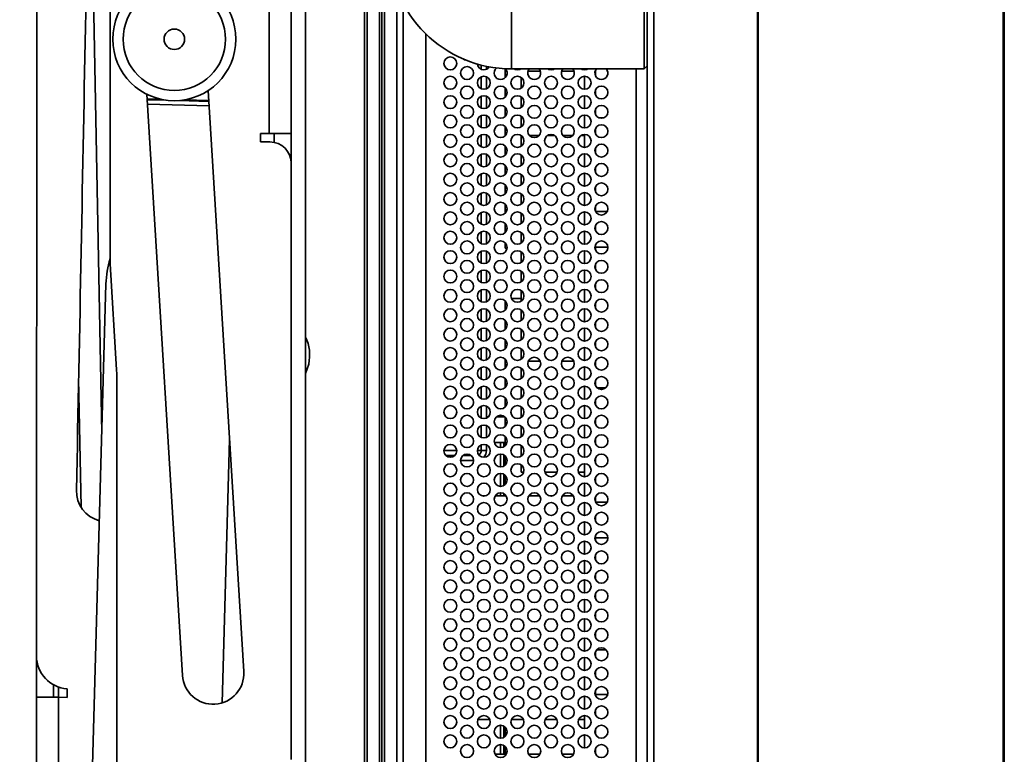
# Model space of a CAD drawing. Header units: millimetres. Extents: x 2 to 1120, y -2 to 861.
# Tile 108 of 226: x 686 to 737, y 364 to 402. Entities that reach past the tile are written whole.
import ezdxf

# ---------------------------------------------------------------- set-up
doc = ezdxf.new("R2010")
doc.units = ezdxf.units.MM
doc.header["$PDSIZE"] = -1
doc.styles.add('SLDTEXTSTYLE0', font='meiryo.ttc', dxfattribs={"width": 0.605})
doc.dimstyles.new('SLDDIMSTYLE1', dxfattribs={"dimtxt": 5.650301, "dimasz": 4.572, "dimexe": 0, "dimexo": 0.0625, "dimgap": 1.412575, "dimtad": 0, "dimtih": 1, "dimtoh": 1, "dimdec": 1, "dimlfac": 3, "dimrnd": 1e-09, "dimzin": 12, "dimdsep": 46, "dimtxsty": 'SLDTEXTSTYLE0', "dimsah": 1, "dimcen": 0.09, "dimadec": 0, "dimazin": 3, "dimtfac": 1, "dimtofl": 0, "dimtmove": 0, "dimatfit": 3, "dimfxl": 1, "dimfrac": 2, "dimtolj": 1, "dimtzin": 12, "dimarcsym": 0})

# ---------------------------------------------------------------- blocks, each defined once
blk = doc.blocks.new('*D38')
at = {"color": 0, "linetype": 'Continuous', "lineweight": -2}
for p, q in [((686.618, 438.555), (667.028, 438.555)), ((667.028, 433.983), (667.028, 361.684)), ((667.028, 269.56), (667.028, 341.859)), ((686.503, 264.988), (667.028, 264.988))]:
    blk.add_line(p, q, dxfattribs=at)
at = {"color": 0}
for points in [[(667.79, 433.983), (666.266, 433.983), (667.028, 438.555)], [(666.266, 269.56), (667.79, 269.56), (667.028, 264.988)]]:
    blk.add_solid(points, dxfattribs=at)
at = {"layer": 'Defpoints', "color": 0}
for p in [(686.68, 438.555), (667.028, 264.988), (686.565, 264.988)]:
    blk.add_point(p, dxfattribs=at)
at = {"color": 0, "lineweight": 18, "insert": (667.028, 360.271), "char_height": 5.6503, "attachment_point": 2, "style": 'SLDTEXTSTYLE0'}
blk.add_mtext('\\A1;520.7\\P(20.50)', dxfattribs=at)

msp = doc.modelspace()

# ---------------------------------------------------------------- linework, layer by layer
at = {"color": 7, "linetype": 'Continuous', "lineweight": 35}
for p, q in [((736.5463, 236.878), (736.5463, 463.8514)), ((736.5963, 463.8514), (736.5963, 236.878)), ((718.163, 463.3614), (718.163, 237.388)), ((718.4963, 237.6237), (718.4963, 463.1257)), ((736.5297, 241.8814), (736.5297, 458.848)), ((723.8497, 243.455), (723.8497, 457.2949)), ((723.8963, 243.455), (723.8963, 457.2949)), ((686.6697, 422.8213), (686.6341, 369.0167)), ((700.5267, 407.216), (700.5267, 326.6585)), ((703.7017, 407.216), (703.7017, 281.4186)), ((704.3341, 407.131), (704.3341, 281.4186)), ((704.5972, 407.0004), (704.5972, 281.0798)), ((705.2297, 297.3098), (705.2297, 403.4396)), ((690.4344, 389.2542), (690.4344, 402.7671)), ((711.163, 399.3214), (711.163, 402.6547)), ((717.9963, 402.6547), (717.9963, 399.3214)), ((698.647, 402.3437), (698.647, 395.9937)), ((699.7866, 402.3437), (699.7866, 395.9937)), ((706.7297, 401.1318), (706.7297, 299.6176)), ((709.863, 399.4562), (709.863, 399.3016)), ((710.8297, 398.869), (710.8297, 399.3302)), ((711.163, 399.3214), (717.9963, 399.3214)), ((712.0131, 399.2114), (712.6463, 399.2114)), ((713.7464, 399.2114), (714.3796, 399.2114)), ((714.9297, 399.2737), (714.9297, 399.3214)), ((715.4963, 398.9618), (715.4963, 399.2524)), ((717.9963, 399.3214), (718.163, 399.488)), ((709.863, 398.9126), (709.863, 398.3016)), ((711.663, 398.3404), (711.663, 398.8737)), ((714.9297, 398.2737), (714.9297, 398.9404)), ((694.1676, 368.0184), (692.3331, 398.0121)), ((695.5022, 398.2059), (697.3367, 368.2122)), ((710.8297, 397.869), (710.8297, 398.3451)), ((715.4963, 397.9618), (715.4963, 398.2524)), ((709.863, 397.9126), (709.863, 397.3016)), ((711.663, 397.3404), (711.663, 397.8737)), ((714.9297, 397.2737), (714.9297, 397.9404)), ((710.8297, 396.869), (710.8297, 397.3451)), ((715.4963, 396.9618), (715.4963, 397.2524)), ((709.863, 396.9126), (709.863, 396.3016)), ((711.663, 396.3404), (711.663, 396.8737)), ((714.9297, 396.2737), (714.9297, 396.9404)), ((715.6894, 396.7914), (715.9033, 396.7914)), ((698.2042, 395.9937), (698.647, 395.9937)), ((698.2042, 395.5509), (698.2042, 395.9937)), ((698.647, 395.9937), (699.7866, 395.9937)), ((698.901, 395.5297), (698.901, 395.9937)), ((699.7866, 395.9937), (699.7866, 394.8931)), ((710.8297, 395.869), (710.8297, 396.3451)), ((715.4963, 395.9618), (715.4963, 396.2524)), ((698.686, 395.5509), (698.2042, 395.5509)), ((709.863, 395.9126), (709.863, 395.3016)), ((711.663, 395.3404), (711.663, 395.8737)), ((712.0875, 395.878), (712.5719, 395.878)), ((713.0022, 395.878), (713.3905, 395.878)), ((713.8208, 395.878), (714.3052, 395.878)), ((714.7355, 395.878), (714.9297, 395.878)), ((714.9297, 395.2737), (714.9297, 395.9404)), ((710.8297, 394.869), (710.8297, 395.3451)), ((715.4963, 394.9618), (715.4963, 395.2524)), ((699.7866, 394.4503), (699.7866, 394.8931)), ((699.7866, 363.6705), (699.7866, 394.4503)), ((709.863, 394.9126), (709.863, 394.3016)), ((711.663, 394.3404), (711.663, 394.8737)), ((714.9297, 394.2737), (714.9297, 394.9404)), ((710.8297, 393.869), (710.8297, 394.3451)), ((714.9297, 393.2737), (714.9297, 393.9404)), ((715.4963, 393.9618), (715.4963, 394.2524)), ((709.863, 393.9126), (709.863, 393.3016)), ((711.663, 393.3404), (711.663, 393.8737)), ((710.8297, 392.869), (710.8297, 393.3451)), ((714.9297, 392.2737), (714.9297, 392.9404)), ((715.4963, 392.9618), (715.4963, 393.2524)), ((709.863, 392.9126), (709.863, 392.3016)), ((711.663, 392.3404), (711.663, 392.8737)), ((709.863, 391.9126), (709.863, 391.3016)), ((710.8297, 391.869), (710.8297, 392.3451)), ((714.9297, 391.2737), (714.9297, 391.9404)), ((715.4963, 391.9618), (715.4963, 392.2524)), ((716.0945, 391.958), (715.4982, 391.958)), ((711.663, 391.3404), (711.663, 391.8737)), ((709.863, 390.9126), (709.863, 390.3016)), ((710.8297, 390.869), (710.8297, 391.3451)), ((714.9297, 390.2737), (714.9297, 390.9404)), ((715.4963, 390.9618), (715.4963, 391.2524)), ((711.663, 390.3404), (711.663, 390.8737)), ((709.863, 389.9126), (709.863, 389.3016)), ((710.8297, 390.078), (710.8297, 390.3451)), ((710.8297, 390.078), (710.9284, 390.078)), ((711.663, 389.3404), (711.663, 389.8737)), ((714.9297, 389.2737), (714.9297, 389.9404)), ((715.4963, 389.9618), (715.4963, 390.2524)), ((715.4963, 390.1247), (716.1292, 390.1247)), ((690.4344, 389.5483), (690.4295, 389.5322)), ((690.7691, 383.7816), (690.4344, 389.2542)), ((709.863, 388.9126), (709.863, 388.3016)), ((711.663, 388.3404), (711.663, 388.8737)), ((714.9297, 388.2737), (714.9297, 388.9404)), ((715.4963, 388.9618), (715.4963, 389.2524)), ((689.3846, 358.4166), (690.2197, 388.2228)), ((709.863, 387.9126), (709.863, 387.3016)), ((711.663, 387.3404), (711.663, 387.8737)), ((714.9297, 387.2737), (714.9297, 387.9404)), ((715.4963, 387.9618), (715.4963, 388.2524)), ((710.8297, 386.869), (710.8297, 387.3451)), ((711.1557, 387.478), (711.663, 387.478)), ((709.863, 386.9126), (709.863, 386.3016)), ((711.663, 386.3404), (711.663, 386.8737)), ((714.9297, 386.2737), (714.9297, 386.9404)), ((715.4963, 386.9618), (715.4963, 387.2524)), ((710.8297, 385.869), (710.8297, 386.3451)), ((709.863, 385.9126), (709.863, 385.3016)), ((711.663, 385.3404), (711.663, 385.8737)), ((714.9297, 385.2737), (714.9297, 385.9404)), ((715.4963, 385.9618), (715.4963, 386.2524)), ((710.8297, 384.869), (710.8297, 385.3451)), ((709.863, 384.9126), (709.863, 384.3016)), ((711.663, 384.3404), (711.663, 384.8737)), ((714.9297, 384.2737), (714.9297, 384.9404)), ((715.4963, 384.9618), (715.4963, 385.2524)), ((710.8297, 383.869), (710.8297, 384.3451)), ((700.6889, 384.0882), (700.5267, 383.6014)), ((709.863, 383.9126), (709.863, 383.3016)), ((711.663, 383.3404), (711.663, 383.8737)), ((712.0261, 384.2447), (712.6333, 384.2447)), ((713.7594, 384.2447), (714.3666, 384.2447)), ((714.9297, 383.2737), (714.9297, 383.9404)), ((715.4963, 383.9618), (715.4963, 384.2524)), ((688.8096, 383.3446), (688.938, 376.6998)), ((690.773, 288.6665), (690.773, 383.6524)), ((710.8297, 382.869), (710.8297, 383.3451)), ((709.863, 382.9126), (709.863, 382.3016)), ((711.663, 382.3404), (711.663, 382.8737)), ((714.9297, 382.2737), (714.9297, 382.9404)), ((715.4963, 382.9618), (715.4963, 383.2524)), ((716.0234, 382.863), (715.5693, 382.863)), ((710.8297, 381.869), (710.8297, 382.3451)), ((715.4963, 381.9618), (715.4963, 382.2524)), ((709.863, 381.9126), (709.863, 381.3016)), ((711.663, 381.3404), (711.663, 381.8737)), ((714.9297, 381.2737), (714.9297, 381.9404)), ((709.9632, 381.3692), (709.863, 381.3692)), ((710.8022, 381.3692), (710.3905, 381.3692)), ((710.8297, 380.869), (710.8297, 381.3451)), ((715.4963, 380.9618), (715.4963, 381.2524)), ((709.863, 380.9126), (709.863, 380.3016)), ((711.663, 380.3404), (711.663, 380.8737)), ((714.9297, 380.2737), (714.9297, 380.9404)), ((710.8297, 379.869), (710.8297, 380.3451)), ((715.4963, 379.9618), (715.4963, 380.2524)), ((709.863, 379.9126), (709.863, 379.6202)), ((710.2707, 380.0359), (710.8297, 380.0359)), ((710.8297, 380.0359), (710.2707, 380.0359)), ((710.7592, 380.0359), (710.7592, 379.8162)), ((711.663, 379.3404), (711.663, 379.8737)), ((714.9297, 379.2737), (714.9297, 379.9404)), ((707.6633, 379.6202), (708.3294, 379.6202)), ((708.2353, 379.3747), (707.7574, 379.3747)), ((709.0617, 379.3747), (708.6643, 379.3747)), ((709.3966, 379.6202), (709.5963, 379.6202)), ((709.863, 379.6202), (709.5963, 379.6202)), ((710.7592, 379.3979), (710.7592, 378.8162)), ((710.8297, 378.869), (710.8297, 379.3451)), ((715.4963, 378.9618), (715.4963, 379.2524)), ((709.1963, 379.108), (708.5297, 379.108)), ((711.663, 378.5114), (711.663, 378.8737)), ((714.9297, 378.2737), (714.9297, 378.9404)), ((710.7592, 378.3979), (710.7592, 377.8162)), ((710.8202, 378.354), (710.7963, 378.354)), ((710.8297, 377.869), (710.8297, 378.3451)), ((711.663, 378.5114), (711.7823, 378.5114)), ((712.877, 378.5114), (713.5156, 378.5114)), ((714.6104, 378.5114), (714.9297, 378.5114)), ((715.4963, 377.9618), (715.4963, 378.2524)), ((714.9297, 377.2737), (714.9297, 377.9404)), ((709.783, 377.278), (709.6763, 377.278)), ((710.8825, 377.278), (710.3102, 377.278)), ((710.7592, 377.3979), (710.7592, 377.278)), ((710.8297, 377.278), (710.8297, 377.3451)), ((711.5164, 377.278), (711.4097, 377.278)), ((712.6158, 377.278), (712.0435, 377.278)), ((713.2497, 377.278), (713.143, 377.278)), ((714.3492, 377.278), (713.7769, 377.278)), ((714.9297, 377.278), (714.8763, 377.278)), ((715.4963, 376.9618), (715.4963, 377.2524)), ((714.9297, 376.2737), (714.9297, 376.9404)), ((716.0945, 376.958), (715.4982, 376.958)), ((715.4963, 375.9618), (715.4963, 376.2524)), ((714.9297, 375.2737), (714.9297, 375.9404)), ((715.4963, 374.9618), (715.4963, 375.2524)), ((715.4963, 375.1247), (716.1292, 375.1247)), ((714.9297, 374.2737), (714.9297, 374.9404)), ((715.4963, 373.9618), (715.4963, 374.2524)), ((714.9297, 373.2737), (714.9297, 373.9404)), ((715.4963, 372.9618), (715.4963, 373.2524)), ((714.9297, 372.2737), (714.9297, 372.9404)), ((715.4963, 371.9618), (715.4963, 372.2524)), ((714.9297, 371.2737), (714.9297, 371.9404)), ((715.4963, 370.9618), (715.4963, 371.2524)), ((714.9297, 370.2737), (714.9297, 370.9404)), ((715.4963, 369.9618), (715.4963, 370.2524)), ((714.9297, 369.2737), (714.9297, 369.9404)), ((715.4963, 368.9618), (715.4963, 369.2524)), ((716.0414, 369.333), (715.5513, 369.333)), ((686.6327, 366.9034), (686.6338, 368.5776)), ((686.6341, 369.0167), (686.6338, 368.5776)), ((714.9297, 368.2737), (714.9297, 368.9404)), ((715.4963, 367.9618), (715.4963, 368.2524)), ((687.5188, 367.5279), (687.5183, 366.9028)), ((714.9297, 367.2737), (714.9297, 367.9404)), ((688.2154, 367.326), (688.2151, 366.8832)), ((715.4963, 366.9618), (715.4963, 367.2524)), ((715.4963, 367.023), (716.1189, 367.023)), ((686.6327, 366.9034), (686.5847, 294.4096)), ((687.7723, 366.8835), (686.7306, 366.8842)), ((687.7244, 294.4088), (687.7723, 366.8835)), ((688.2151, 366.8832), (687.7723, 366.8835)), ((714.9297, 366.2737), (714.9297, 366.9404)), ((715.4963, 365.9618), (715.4963, 366.2524)), ((709.4261, 365.7447), (710.0333, 365.7447)), ((711.1594, 365.7447), (711.7666, 365.7447)), ((712.8928, 365.7447), (713.4999, 365.7447)), ((714.6261, 365.7447), (714.9297, 365.7447)), ((714.9297, 365.2737), (714.9297, 365.9404)), ((710.7592, 365.3979), (710.7592, 364.8162)), ((710.8297, 364.869), (710.8297, 365.3451)), ((715.4963, 364.9618), (715.4963, 365.2524)), ((714.9297, 364.2737), (714.9297, 364.9404)), ((710.8875, 363.9447), (710.3052, 363.9447)), ((710.7592, 364.3979), (710.7592, 363.9447)), ((710.8297, 363.9447), (710.8297, 364.3451)), ((712.6208, 363.9447), (712.0386, 363.9447)), ((714.3541, 363.9447), (713.7719, 363.9447)), ((715.4963, 363.9618), (715.4963, 364.2524))]:
    msp.add_line(p, q, dxfattribs=at)
at = {"color": 8, "linetype": 'Continuous', "lineweight": 35}
for p, q in [((689.3877, 412.423), (690.004, 380.5232)), ((704.4702, 407.1743), (704.4702, 284.6782)), ((703.5747, 407.072), (703.5747, 275.2752)), ((705.563, 298.0529), (705.563, 402.6965)), ((709.5963, 399.3016), (709.5963, 399.5182)), ((717.5841, 301.428), (717.5841, 399.3214)), ((709.5963, 398.3016), (709.5963, 398.9126)), ((692.3477, 397.7744), (693.0593, 397.7545)), ((692.3501, 397.735), (693.319, 397.7079)), ((692.3642, 397.5043), (695.5506, 397.4151)), ((694.0039, 397.6887), (695.5365, 397.6458)), ((694.2657, 397.7207), (695.5341, 397.6852)), ((709.5963, 397.3016), (709.5963, 397.9126)), ((709.5963, 396.3016), (709.5963, 396.9126)), ((709.5963, 395.3016), (709.5963, 395.9126)), ((699.7866, 394.8931), (699.6936, 394.8931)), ((709.5963, 394.3016), (709.5963, 394.9126)), ((709.5963, 393.3016), (709.5963, 393.9126)), ((709.5963, 392.3016), (709.5963, 392.9126)), ((709.5963, 391.3016), (709.5963, 391.9126)), ((709.5963, 390.3016), (709.5963, 390.9126)), ((709.5963, 389.3016), (709.5963, 389.9126)), ((709.5963, 388.3016), (709.5963, 388.9126)), ((709.5963, 387.3016), (709.5963, 387.9126)), ((709.5963, 386.3016), (709.5963, 386.9126)), ((709.5963, 385.3016), (709.5963, 385.9126)), ((709.5963, 384.3016), (709.5963, 384.9126)), ((709.5963, 383.3016), (709.5963, 383.9126)), ((709.5963, 382.3016), (709.5963, 382.9126)), ((709.5963, 381.3016), (709.5963, 381.9126)), ((709.5963, 380.3016), (709.5963, 380.9126)), ((696.2238, 366.5995), (696.6045, 380.1845)), ((709.5963, 379.6202), (709.5963, 379.9126)), ((710.5925, 379.7738), (710.5925, 380.0359)), ((710.5925, 378.7738), (710.5925, 379.4404)), ((710.5925, 377.7738), (710.5925, 378.4404)), ((710.7963, 378.354), (710.7963, 377.8404)), ((710.5925, 377.278), (710.5925, 377.4404)), ((710.7963, 377.3737), (710.7963, 377.278)), ((686.6338, 368.5776), (686.6918, 368.5775)), ((687.7727, 367.4158), (687.7723, 366.8835)), ((710.5925, 364.7738), (710.5925, 365.4404)), ((710.5925, 363.9447), (710.5925, 364.4404))]:
    msp.add_line(p, q, dxfattribs=at)
at = {"color": 7, "linetype": 'Continuous', "lineweight": 35, "flags": 128}
for points in [[(708.6803, 399.8283), (708.7355, 399.7991), (708.7949, 399.7808)], [(711.2913, 399.3214), (711.3355, 399.2991), (711.463, 399.2737)], [(711.463, 399.2737), (711.5906, 399.2991), (711.6347, 399.3214)], [(713.0246, 399.3214), (713.0688, 399.2991), (713.1963, 399.2737)], [(713.1963, 399.2737), (713.3239, 399.2991), (713.3681, 399.3214)], [(714.758, 399.3214), (714.8021, 399.2991), (714.9297, 399.2737)], [(714.9297, 399.2737), (715.0572, 399.2991), (715.1014, 399.3214)], [(710.7963, 378.354), (710.7638, 378.3508), (710.7592, 378.3498)]]:
    msp.add_lwpolyline(points, dxfattribs=at)
at = {"color": 7, "linetype": 'Continuous', "lineweight": 35}
for centre, radius in [((693.7498, 400.8535), 3.175), ((693.7498, 400.8535), 2.6458), ((693.7498, 400.8535), 0.5292), ((707.9963, 399.6071), 0.3333), ((708.863, 399.1071), 0.3333), ((707.9963, 398.6071), 0.3333), ((709.7297, 398.6071), 0.3333), ((711.463, 398.6071), 0.3333), ((713.1963, 398.6071), 0.3333), ((714.9297, 398.6071), 0.3333), ((708.863, 398.1071), 0.3333), ((710.5963, 398.1071), 0.3333), ((712.3297, 398.1071), 0.3333), ((714.063, 398.1071), 0.3333), ((715.7963, 398.1071), 0.3333), ((707.9963, 397.6071), 0.3333), ((709.7297, 397.6071), 0.3333), ((711.463, 397.6071), 0.3333), ((713.1963, 397.6071), 0.3333), ((714.9297, 397.6071), 0.3333), ((708.863, 397.1071), 0.3333), ((710.5963, 397.1071), 0.3333), ((712.3297, 397.1071), 0.3333), ((714.063, 397.1071), 0.3333), ((715.7963, 397.1071), 0.3333), ((707.9963, 396.6071), 0.3333), ((709.7297, 396.6071), 0.3333), ((711.463, 396.6071), 0.3333), ((713.1963, 396.6071), 0.3333), ((714.9297, 396.6071), 0.3333), ((708.863, 396.1071), 0.3333), ((710.5963, 396.1071), 0.3333), ((712.3297, 396.1071), 0.3333), ((714.063, 396.1071), 0.3333), ((715.7963, 396.1071), 0.3333), ((707.9963, 395.6071), 0.3333), ((709.7297, 395.6071), 0.3333), ((711.463, 395.6071), 0.3333), ((713.1963, 395.6071), 0.3333), ((714.9297, 395.6071), 0.3333), ((708.863, 395.1071), 0.3333), ((710.5963, 395.1071), 0.3333), ((712.3297, 395.1071), 0.3333), ((714.063, 395.1071), 0.3333), ((715.7963, 395.1071), 0.3333), ((707.9963, 394.6071), 0.3333), ((708.863, 394.1071), 0.3333), ((709.7297, 394.6071), 0.3333), ((710.5963, 394.1071), 0.3333), ((711.463, 394.6071), 0.3333), ((712.3297, 394.1071), 0.3333), ((713.1963, 394.6071), 0.3333), ((714.063, 394.1071), 0.3333), ((714.9297, 394.6071), 0.3333), ((715.7963, 394.1071), 0.3333), ((707.9963, 393.6071), 0.3333), ((709.7297, 393.6071), 0.3333), ((711.463, 393.6071), 0.3333), ((713.1963, 393.6071), 0.3333), ((714.9297, 393.6071), 0.3333), ((708.863, 393.1071), 0.3333), ((710.5963, 393.1071), 0.3333), ((712.3297, 393.1071), 0.3333), ((714.063, 393.1071), 0.3333), ((715.7963, 393.1071), 0.3333), ((707.9963, 392.6071), 0.3333), ((709.7297, 392.6071), 0.3333), ((711.463, 392.6071), 0.3333), ((713.1963, 392.6071), 0.3333), ((714.9297, 392.6071), 0.3333), ((708.863, 392.1071), 0.3333), ((710.5963, 392.1071), 0.3333), ((712.3297, 392.1071), 0.3333), ((714.063, 392.1071), 0.3333), ((715.7963, 392.1071), 0.3333), ((707.9963, 391.6071), 0.3333), ((709.7297, 391.6071), 0.3333), ((711.463, 391.6071), 0.3333), ((713.1963, 391.6071), 0.3333), ((714.9297, 391.6071), 0.3333), ((708.863, 391.1071), 0.3333), ((710.5963, 391.1071), 0.3333), ((712.3297, 391.1071), 0.3333), ((714.063, 391.1071), 0.3333), ((715.7963, 391.1071), 0.3333), ((707.9963, 390.6071), 0.3333), ((709.7297, 390.6071), 0.3333), ((711.463, 390.6071), 0.3333), ((713.1963, 390.6071), 0.3333), ((714.9297, 390.6071), 0.3333), ((708.863, 390.1071), 0.3333), ((710.5963, 390.1071), 0.3333), ((712.3297, 390.1071), 0.3333), ((714.063, 390.1071), 0.3333), ((715.7963, 390.1071), 0.3333), ((707.9963, 389.6071), 0.3333), ((709.7297, 389.6071), 0.3333), ((711.463, 389.6071), 0.3333), ((713.1963, 389.6071), 0.3333), ((714.9297, 389.6071), 0.3333), ((708.863, 389.1071), 0.3333), ((710.5963, 389.1071), 0.3333), ((712.3297, 389.1071), 0.3333), ((714.063, 389.1071), 0.3333), ((715.7963, 389.1071), 0.3333), ((707.9963, 388.6071), 0.3333), ((709.7297, 388.6071), 0.3333), ((711.463, 388.6071), 0.3333), ((713.1963, 388.6071), 0.3333), ((714.9297, 388.6071), 0.3333), ((708.863, 388.1071), 0.3333), ((710.5963, 388.1071), 0.3333), ((712.3297, 388.1071), 0.3333), ((714.063, 388.1071), 0.3333), ((715.7963, 388.1071), 0.3333), ((707.9963, 387.6071), 0.3333), ((709.7297, 387.6071), 0.3333), ((711.463, 387.6071), 0.3333), ((713.1963, 387.6071), 0.3333), ((714.9297, 387.6071), 0.3333), ((708.863, 387.1071), 0.3333), ((710.5963, 387.1071), 0.3333), ((712.3297, 387.1071), 0.3333), ((714.063, 387.1071), 0.3333), ((715.7963, 387.1071), 0.3333), ((707.9963, 386.6071), 0.3333), ((709.7297, 386.6071), 0.3333), ((711.463, 386.6071), 0.3333), ((713.1963, 386.6071), 0.3333), ((714.9297, 386.6071), 0.3333), ((708.863, 386.1071), 0.3333), ((710.5963, 386.1071), 0.3333), ((712.3297, 386.1071), 0.3333), ((714.063, 386.1071), 0.3333), ((715.7963, 386.1071), 0.3333), ((707.9963, 385.6071), 0.3333), ((709.7297, 385.6071), 0.3333), ((711.463, 385.6071), 0.3333), ((713.1963, 385.6071), 0.3333), ((714.9297, 385.6071), 0.3333), ((708.863, 385.1071), 0.3333), ((710.5963, 385.1071), 0.3333), ((712.3297, 385.1071), 0.3333), ((714.063, 385.1071), 0.3333), ((715.7963, 385.1071), 0.3333), ((707.9963, 384.6071), 0.3333), ((709.7297, 384.6071), 0.3333), ((711.463, 384.6071), 0.3333), ((713.1963, 384.6071), 0.3333), ((714.9297, 384.6071), 0.3333), ((708.863, 384.1071), 0.3333), ((710.5963, 384.1071), 0.3333), ((712.3297, 384.1071), 0.3333), ((714.063, 384.1071), 0.3333), ((715.7963, 384.1071), 0.3333), ((707.9963, 383.6071), 0.3333), ((709.7297, 383.6071), 0.3333), ((711.463, 383.6071), 0.3333), ((713.1963, 383.6071), 0.3333), ((714.9297, 383.6071), 0.3333), ((708.863, 383.1071), 0.3333), ((710.5963, 383.1071), 0.3333), ((712.3297, 383.1071), 0.3333), ((714.063, 383.1071), 0.3333), ((715.7963, 383.1071), 0.3333), ((707.9963, 382.6071), 0.3333), ((709.7297, 382.6071), 0.3333), ((711.463, 382.6071), 0.3333), ((713.1963, 382.6071), 0.3333), ((714.9297, 382.6071), 0.3333), ((708.863, 382.1071), 0.3333), ((710.5963, 382.1071), 0.3333), ((712.3297, 382.1071), 0.3333), ((714.063, 382.1071), 0.3333), ((715.7963, 382.1071), 0.3333), ((707.9963, 381.6071), 0.3333), ((709.7297, 381.6071), 0.3333), ((711.463, 381.6071), 0.3333), ((713.1963, 381.6071), 0.3333), ((714.9297, 381.6071), 0.3333), ((708.863, 381.1071), 0.3333), ((710.5963, 381.1071), 0.3333), ((712.3297, 381.1071), 0.3333), ((714.063, 381.1071), 0.3333), ((715.7963, 381.1071), 0.3333), ((707.9963, 380.6071), 0.3333), ((709.7297, 380.6071), 0.3333), ((711.463, 380.6071), 0.3333), ((713.1963, 380.6071), 0.3333), ((714.9297, 380.6071), 0.3333), ((708.863, 380.1071), 0.3333), ((710.5963, 380.1071), 0.3333), ((712.3297, 380.1071), 0.3333), ((714.063, 380.1071), 0.3333), ((715.7963, 380.1071), 0.3333), ((707.9963, 379.6071), 0.3333), ((709.7297, 379.6071), 0.3333), ((711.463, 379.6071), 0.3333), ((713.1963, 379.6071), 0.3333), ((714.9297, 379.6071), 0.3333), ((708.863, 379.1071), 0.3333), ((710.5963, 379.1071), 0.3333), ((712.3297, 379.1071), 0.3333), ((714.063, 379.1071), 0.3333), ((715.7963, 379.1071), 0.3333), ((707.9963, 378.6071), 0.3333), ((709.7297, 378.6071), 0.3333), ((711.463, 378.6071), 0.3333), ((713.1963, 378.6071), 0.3333), ((714.9297, 378.6071), 0.3333), ((708.863, 378.1071), 0.3333), ((710.5963, 378.1071), 0.3333), ((712.3297, 378.1071), 0.3333), ((714.063, 378.1071), 0.3333), ((715.7963, 378.1071), 0.3333), ((707.9963, 377.6071), 0.3333), ((709.7297, 377.6071), 0.3333), ((711.463, 377.6071), 0.3333), ((713.1963, 377.6071), 0.3333), ((714.9297, 377.6071), 0.3333), ((708.863, 377.1071), 0.3333), ((710.5963, 377.1071), 0.3333), ((712.3297, 377.1071), 0.3333), ((714.063, 377.1071), 0.3333), ((715.7963, 377.1071), 0.3333), ((707.9963, 376.6071), 0.3333), ((709.7297, 376.6071), 0.3333), ((711.463, 376.6071), 0.3333), ((713.1963, 376.6071), 0.3333), ((714.9297, 376.6071), 0.3333), ((708.863, 376.1071), 0.3333), ((710.5963, 376.1071), 0.3333), ((712.3297, 376.1071), 0.3333), ((714.063, 376.1071), 0.3333), ((715.7963, 376.1071), 0.3333), ((707.9963, 375.6071), 0.3333), ((709.7297, 375.6071), 0.3333), ((711.463, 375.6071), 0.3333), ((713.1963, 375.6071), 0.3333), ((714.9297, 375.6071), 0.3333), ((708.863, 375.1071), 0.3333), ((710.5963, 375.1071), 0.3333), ((712.3297, 375.1071), 0.3333), ((714.063, 375.1071), 0.3333), ((715.7963, 375.1071), 0.3333), ((707.9963, 374.6071), 0.3333), ((709.7297, 374.6071), 0.3333), ((711.463, 374.6071), 0.3333), ((713.1963, 374.6071), 0.3333), ((714.9297, 374.6071), 0.3333), ((708.863, 374.1071), 0.3333), ((710.5963, 374.1071), 0.3333), ((712.3297, 374.1071), 0.3333), ((714.063, 374.1071), 0.3333), ((715.7963, 374.1071), 0.3333), ((707.9963, 373.6071), 0.3333), ((709.7297, 373.6071), 0.3333), ((711.463, 373.6071), 0.3333), ((713.1963, 373.6071), 0.3333), ((714.9297, 373.6071), 0.3333), ((708.863, 373.1071), 0.3333), ((710.5963, 373.1071), 0.3333), ((712.3297, 373.1071), 0.3333), ((714.063, 373.1071), 0.3333), ((715.7963, 373.1071), 0.3333), ((707.9963, 372.6071), 0.3333), ((709.7297, 372.6071), 0.3333), ((711.463, 372.6071), 0.3333), ((713.1963, 372.6071), 0.3333), ((714.9297, 372.6071), 0.3333), ((708.863, 372.1071), 0.3333), ((710.5963, 372.1071), 0.3333), ((712.3297, 372.1071), 0.3333), ((714.063, 372.1071), 0.3333), ((715.7963, 372.1071), 0.3333), ((707.9963, 371.6071), 0.3333), ((709.7297, 371.6071), 0.3333), ((711.463, 371.6071), 0.3333), ((713.1963, 371.6071), 0.3333), ((714.9297, 371.6071), 0.3333), ((708.863, 371.1071), 0.3333), ((710.5963, 371.1071), 0.3333), ((712.3297, 371.1071), 0.3333), ((714.063, 371.1071), 0.3333), ((715.7963, 371.1071), 0.3333), ((707.9963, 370.6071), 0.3333), ((709.7297, 370.6071), 0.3333), ((711.463, 370.6071), 0.3333), ((713.1963, 370.6071), 0.3333), ((714.9297, 370.6071), 0.3333), ((708.863, 370.1071), 0.3333), ((710.5963, 370.1071), 0.3333), ((712.3297, 370.1071), 0.3333), ((714.063, 370.1071), 0.3333), ((715.7963, 370.1071), 0.3333), ((707.9963, 369.6071), 0.3333), ((709.7297, 369.6071), 0.3333), ((711.463, 369.6071), 0.3333), ((713.1963, 369.6071), 0.3333), ((714.9297, 369.6071), 0.3333), ((708.863, 369.1071), 0.3333), ((710.5963, 369.1071), 0.3333), ((712.3297, 369.1071), 0.3333), ((714.063, 369.1071), 0.3333), ((715.7963, 369.1071), 0.3333), ((707.9963, 368.6071), 0.3333), ((709.7297, 368.6071), 0.3333), ((711.463, 368.6071), 0.3333), ((713.1963, 368.6071), 0.3333), ((714.9297, 368.6071), 0.3333), ((708.863, 368.1071), 0.3333), ((710.5963, 368.1071), 0.3333), ((712.3297, 368.1071), 0.3333), ((714.063, 368.1071), 0.3333), ((715.7963, 368.1071), 0.3333), ((707.9963, 367.6071), 0.3333), ((709.7297, 367.6071), 0.3333), ((711.463, 367.6071), 0.3333), ((713.1963, 367.6071), 0.3333), ((714.9297, 367.6071), 0.3333), ((708.863, 367.1071), 0.3333), ((710.5963, 367.1071), 0.3333), ((712.3297, 367.1071), 0.3333), ((714.063, 367.1071), 0.3333), ((715.7963, 367.1071), 0.3333), ((707.9963, 366.6071), 0.3333), ((709.7297, 366.6071), 0.3333), ((711.463, 366.6071), 0.3333), ((713.1963, 366.6071), 0.3333), ((714.9297, 366.6071), 0.3333), ((708.863, 366.1071), 0.3333), ((710.5963, 366.1071), 0.3333), ((712.3297, 366.1071), 0.3333), ((714.063, 366.1071), 0.3333), ((715.7963, 366.1071), 0.3333), ((707.9963, 365.6071), 0.3333), ((709.7297, 365.6071), 0.3333), ((711.463, 365.6071), 0.3333), ((713.1963, 365.6071), 0.3333), ((714.9297, 365.6071), 0.3333), ((708.863, 365.1071), 0.3333), ((710.5963, 365.1071), 0.3333), ((712.3297, 365.1071), 0.3333), ((714.063, 365.1071), 0.3333), ((715.7963, 365.1071), 0.3333), ((707.9963, 364.6071), 0.3333), ((709.7297, 364.6071), 0.3333), ((711.463, 364.6071), 0.3333), ((713.1963, 364.6071), 0.3333), ((714.9297, 364.6071), 0.3333), ((708.863, 364.1071), 0.3333), ((710.5963, 364.1071), 0.3333), ((712.3297, 364.1071), 0.3333), ((714.063, 364.1071), 0.3333), ((715.7963, 364.1071), 0.3333)]:
    msp.add_circle(centre, radius, dxfattribs=at)
for centre, radius, start, end in [((711.163, 405.6547), 6.3333, 180, 270), ((709.7297, 399.6071), 0.3333, 185.99941, 270), ((709.7297, 399.6071), 0.3333, 270, 327.33359), ((710.5963, 399.1071), 0.3333, 128.2789, 270), ((710.5963, 399.1071), 0.3333, 270, 41.82839), ((712.3297, 399.1071), 0.3333, 139.9921, 270), ((712.3297, 399.1071), 0.3333, 270, 40.0079), ((714.063, 399.1071), 0.3333, 139.9921, 270), ((714.063, 399.1071), 0.3333, 270, 40.0079), ((715.7963, 399.1071), 0.3333, 139.9921, 270), ((715.7963, 399.1071), 0.3333, 270, 40.0079), ((698.686, 394.4503), 1.1007, 0, 90), ((695.2977, 388.0805), 5.08, 163.39514, 178.39514), ((698.5133, 384.5426), 2.2225, 348.20189, 25.05458), ((688.6564, 383.6524), 2.1167, 0, 3.5), ((709.3508, 379.6202), 0.2455, 297.94182, 0), ((709.3508, 379.6202), 0.5122, 317.43072, 0), ((690.3065, 377.5454), 1.6087, 178.79732, 254.51872), ((688.3275, 369.0156), 1.6933, 179.96208, 266.20651), ((695.7522, 368.1153), 1.5875, 183.5, 3.5)]:
    msp.add_arc(centre, radius, start, end, dxfattribs=at)
for points, knots in [([(688.6982, 377.5792), (688.8605, 385.8001), (689.0944, 397.6394), (689.3353, 411.0636), (689.498, 416.5106), (689.4855, 418.3399), (689.4838, 418.5833)], [0, 0, 0, 0, 0.6014631, 0.8661887, 0.9821918, 1, 1, 1, 1]), ([(686.6327, 366.9034), (686.6369, 366.8978), (686.6453, 366.8866), (686.7021, 366.885), (686.7306, 366.8842)], [0, 0, 0, 0, 0.4989841, 1, 1, 1, 1])]:
    msp.add_open_spline(points, degree=3, knots=knots, dxfattribs=at)

# ---------------------------------------------------------------- dimensions: what is measured, and where the dimension line sits
at = {"color": 7, "linetype": 'Continuous', "lineweight": 18}
dim = msp.add_linear_dim(base=(667.0277, 264.9879), p1=(686.6802, 438.5546), p2=(686.5653, 264.9879), angle=90, text='<>\\P(20.50)', dimstyle='SLDDIMSTYLE1', dxfattribs=at)
dim.commit()
dim.dimension.update_dxf_attribs({"geometry": '*D38', "text_midpoint": (667.0277, 351.7712), "dimtype": 160})

doc.saveas('drawing.dxf')
